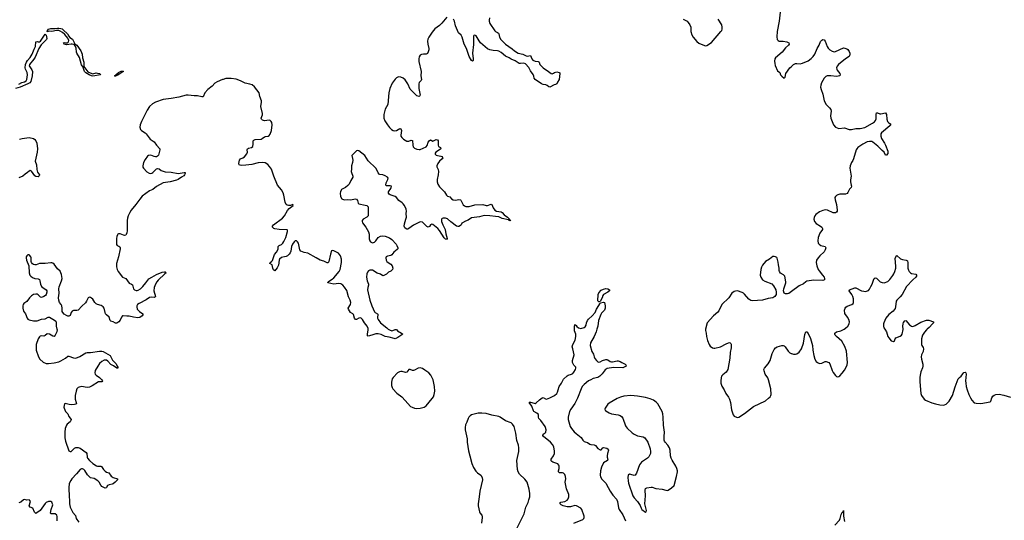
# Model space of a CAD drawing. Header units: inches. Extents: x 1682510 to 1839368, y 640758 to 791543.
# Tile 64 of 186: x 1706425 to 1723740, y 746638 to 755438. Entities that reach past the tile are written whole.
import ezdxf

# ---------------------------------------------------------------- set-up
doc = ezdxf.new("R2010")
doc.units = ezdxf.units.IN
doc.header["$MEASUREMENT"] = 0
for name, color, linetype in [('B7704', 7, 'Continuous'), ('B7705', 7, 'Continuous'), ('B7714', 7, 'Continuous'), ('B7715', 7, 'Continuous'), ('B7724', 7, 'Continuous'), ('B7725', 7, 'Continuous')]:
    doc.layers.add(name, color=color, linetype=linetype)

msp = doc.modelspace()

# ---------------------------------------------------------------- linework, layer by layer
at = {"layer": 'B7704', "color": 6, "elevation": 600}
for points in [[(1707079, 750000), (1707082, 749990), (1707079, 749950), (1707050, 749893), (1707030, 749871), (1707010, 749874), (1706950, 749911), (1706910, 749916), (1706874, 749886), (1706860, 749880), (1706850, 749877), (1706810, 749879), (1706786, 749874), (1706770, 749863), (1706749, 749831), (1706712, 749730), (1706712, 749630), (1706757, 749510), (1706780, 749470), (1706838, 749418), (1706890, 749397), (1706930, 749394), (1707030, 749405), (1707110, 749427), (1707150, 749444), (1707228, 749490), (1707270, 749525), (1707290, 749525), (1707370, 749495), (1707410, 749491), (1707480, 749520), (1707590, 749584), (1707610, 749591), (1707670, 749591), (1707830, 749612), (1707870, 749610), (1707890, 749605), (1708016, 749536), (1708054, 749454), (1708119, 749390), (1708140, 749350), (1708148, 749330), (1708150, 749310), (1708130, 749312), (1708075, 749355), (1708030, 749379), (1707974, 749434), (1707950, 749452), (1707930, 749456), (1707910, 749454), (1707868, 749432), (1707828, 749392), (1707796, 749350), (1707752, 749270), (1707746, 749230), (1707752, 749210), (1707771, 749190), (1707828, 749150), (1707868, 749110), (1707878, 749090), (1707871, 749070), (1707834, 749074), (1707810, 749070), (1707700, 749000), (1707650, 748980), (1707610, 748974), (1707510, 748988), (1707470, 748981), (1707450, 748971), (1707432, 748948), (1707416, 748910), (1707402, 748830), (1707399, 748770), (1707419, 748710), (1707422, 748690), (1707410, 748679), (1707390, 748672), (1707330, 748670), (1707292, 748672), (1707225, 748690), (1707210, 748683), (1707203, 748630), (1707208, 748608), (1707231, 748551), (1707269, 748510), (1707290, 748465), (1707315, 748435), (1707328, 748410), (1707324, 748390), (1707310, 748370), (1707262, 748330), (1707246, 748310), (1707226, 748254), (1707216, 748190), (1707221, 748090), (1707229, 748030), (1707290, 747862), (1707310, 747845), (1707330, 747849), (1707390, 747907), (1707410, 747918), (1707450, 747919), (1707486, 747906), (1707591, 747830), (1707604, 747810), (1707611, 747751), (1707619, 747730), (1707650, 747691), (1707710, 747636), (1707774, 747594), (1707790, 747589), (1707850, 747591), (1707864, 747584), (1707900, 747530), (1707930, 747500), (1707950, 747486), (1707995, 747470), (1708036, 747416), (1708069, 747389), (1708147, 747370), (1708145, 747350), (1708105, 747310), (1708070, 747282), (1708050, 747272), (1707997, 747263), (1707969, 747251), (1707956, 747230), (1707950, 747207), (1707930, 747201), (1707870, 747233), (1707850, 747257), (1707822, 747310), (1707801, 747330), (1707733, 747373), (1707670, 747385), (1707650, 747402), (1707618, 747438), (1707570, 747514), (1707550, 747534), (1707530, 747546), (1707510, 747544), (1707488, 747530), (1707426, 747454), (1707344, 747370), (1707322, 747338), (1707295, 747285), (1707287, 747210), (1707292, 747052), (1707302, 746990), (1707302, 746930), (1707315, 746870), (1707357, 746777), (1707405, 746725), (1707419, 746670), (1707430, 746650), (1707467, 746607)], [(1707082, 746630), (1707083, 746703), (1707076, 746730), (1707050, 746750), (1706974, 746754), (1706965, 746765), (1706977, 746830), (1707005, 746910), (1706990, 746955), (1706970, 746969), (1706930, 746970), (1706890, 746950), (1706870, 746933), (1706787, 746813), (1706710, 746759), (1706684, 746784), (1706653, 746853), (1706610, 746872), (1706593, 746890), (1706596, 746910), (1706610, 746952), (1706612, 746970), (1706605, 746985), (1706590, 746998), (1706550, 746993), (1706510, 747004), (1706490, 747000), (1706445, 746955), (1706410, 746943)]]:
    msp.add_lwpolyline(points, dxfattribs=at)
at = {"layer": 'B7705', "color": 6}
for points, elevation in [([(1706410, 754306), (1706464, 754336), (1706511, 754349), (1706536, 754364), (1706549, 754390), (1706563, 754470), (1706558, 754510), (1706528, 754568), (1706522, 754590), (1706528, 754650), (1706542, 754690), (1706559, 754721), (1706610, 754776), (1706646, 754830), (1706679, 754921), (1706704, 754970), (1706711, 755049), (1706730, 755058), (1706750, 755051), (1706770, 755051), (1706790, 755063), (1706870, 755182), (1706880, 755180), (1706890, 755166), (1706902, 755110), (1706897, 755090), (1706802, 754998), (1706761, 754930), (1706698, 754782), (1706675, 754745), (1706598, 754650), (1706594, 754630), (1706600, 754610), (1706638, 754558), (1706647, 754530), (1706645, 754450), (1706621, 754350), (1706603, 754330), (1706567, 754310), (1706430, 754250), (1706350, 754229)], 500), ([(1710000, 754389), (1709990, 754386), (1709896, 754344), (1709859, 754321), (1709812, 754268), (1709734, 754210), (1709681, 754150), (1709650, 754085), (1709630, 754081), (1709550, 754102), (1709490, 754102), (1709390, 754113), (1709350, 754113), (1709222, 754078), (1709090, 754053), (1708950, 754034), (1708811, 753989), (1708758, 753962), (1708710, 753914), (1708668, 753850), (1708610, 753730), (1708565, 753650), (1708543, 753590), (1708537, 753550), (1708550, 753510), (1708567, 753490), (1708630, 753450), (1708651, 753430), (1708684, 753384), (1708721, 753341), (1708791, 753291), (1708832, 753230), (1708887, 753170), (1708891, 753150), (1708863, 753057), (1708850, 753037), (1708833, 753027), (1708810, 753026), (1708790, 753032), (1708730, 753059), (1708690, 753054), (1708670, 753038), (1708630, 752982), (1708603, 752930), (1708588, 752870), (1708590, 752848), (1708600, 752830), (1708663, 752763), (1708701, 752741), (1708730, 752735), (1708750, 752739), (1708767, 752750), (1708810, 752801), (1708830, 752817), (1708850, 752824), (1708879, 752819), (1708910, 752790), (1708930, 752779), (1708985, 752765), (1709090, 752756), (1709210, 752737), (1709315, 752755), (1709334, 752750), (1709335, 752735), (1709324, 752710), (1709310, 752696), (1709268, 752672), (1709210, 752628), (1709183, 752617), (1709070, 752588), (1708990, 752578), (1708950, 752569), (1708830, 752504), (1708764, 752456), (1708708, 752432), (1708581, 752339), (1708535, 752285), (1708467, 752190), (1708385, 752090), (1708359, 752050), (1708331, 751990), (1708319, 751950), (1708313, 751910), (1708314, 751726), (1708310, 751690), (1708298, 751662), (1708290, 751651), (1708270, 751646), (1708249, 751649), (1708190, 751674), (1708164, 751676), (1708150, 751670), (1708142, 751658), (1708130, 751630), (1708125, 751590), (1708128, 751488), (1708138, 751470), (1708170, 751455), (1708183, 751443), (1708192, 751430), (1708194, 751410), (1708162, 751270), (1708129, 751150), (1708128, 751092), (1708136, 751050), (1708157, 751010), (1708230, 750915), (1708290, 750889), (1708349, 750809), (1708393, 750790), (1708410, 750775), (1708427, 750710), (1708445, 750690), (1708470, 750680), (1708490, 750679), (1708510, 750684), (1708550, 750710), (1708590, 750748), (1708644, 750810), (1708695, 750885), (1708750, 750911), (1708830, 750957), (1708930, 750999), (1708970, 751007), (1708985, 751005), (1708996, 750996), (1708998, 750990), (1708979, 750970), (1708859, 750861), (1708834, 750830), (1708810, 750790), (1708791, 750730), (1708784, 750670), (1708810, 750570), (1708802, 750558), (1708790, 750556), (1708750, 750563), (1708710, 750555), (1708647, 750513), (1708523, 750450), (1708499, 750430), (1708486, 750410), (1708482, 750390), (1708492, 750350), (1708530, 750311), (1708589, 750270), (1708593, 750250), (1708577, 750230), (1708537, 750203), (1708505, 750195), (1708427, 750207), (1708350, 750228), (1708308, 750228), (1708245, 750235), (1708230, 750230), (1708212, 750210), (1708190, 750154), (1708170, 750125), (1708130, 750101), (1708110, 750102), (1708070, 750126), (1708030, 750140), (1708016, 750150), (1708000, 750210), (1707950, 750250), (1707936, 750270), (1707927, 750290), (1707910, 750368), (1707893, 750393), (1707856, 750416), (1707790, 750430), (1707770, 750441), (1707746, 750466), (1707710, 750526), (1707690, 750544), (1707670, 750555), (1707650, 750560), (1707630, 750550), (1707602, 750490), (1707581, 750459), (1707516, 750404), (1707450, 750335), (1707430, 750328), (1707370, 750326), (1707350, 750315), (1707331, 750290), (1707310, 750241), (1707290, 750224), (1707270, 750226), (1707250, 750236), (1707204, 750264), (1707181, 750290), (1707174, 750310), (1707173, 750370), (1707166, 750406), (1707154, 750430), (1707122, 750470), (1707110, 750510), (1707109, 750550), (1707119, 750630), (1707110, 750710), (1707117, 750743), (1707160, 750850), (1707170, 750890), (1707162, 750962), (1707135, 751015), (1707090, 751061), (1707030, 751143), (1707010, 751160), (1706990, 751167), (1706970, 751167), (1706870, 751155), (1706788, 751152), (1706770, 751150), (1706712, 751128), (1706690, 751127), (1706670, 751133), (1706650, 751147), (1706633, 751170), (1706624, 751190), (1706624, 751250), (1706620, 751270), (1706598, 751298), (1706590, 751303), (1706570, 751304), (1706551, 751290), (1706540, 751270), (1706537, 751250), (1706544, 751210), (1706583, 751110), (1706589, 750990), (1706602, 750950), (1706619, 750930), (1706650, 750907), (1706690, 750891), (1706750, 750882), (1706770, 750870), (1706781, 750850), (1706792, 750790), (1706809, 750750), (1706830, 750729), (1706890, 750690), (1706902, 750670), (1706902, 750650), (1706890, 750610), (1706876, 750590), (1706849, 750571), (1706810, 750556), (1706790, 750559), (1706750, 750600), (1706731, 750611), (1706710, 750614), (1706670, 750609), (1706630, 750583), (1706598, 750550), (1706550, 750486), (1706496, 750450), (1706484, 750430), (1706478, 750410), (1706477, 750370), (1706492, 750312), (1706526, 750266), (1706556, 750190), (1706570, 750173), (1706590, 750163), (1706670, 750147), (1706730, 750146), (1706810, 750177), (1706870, 750179), (1706927, 750210), (1706950, 750209), (1707039, 750159), (1707058, 750138), (1707066, 750110), (1707067, 750050), (1707079, 750000)], 600), ([(1706422, 753338), (1706470, 753350), (1706590, 753366), (1706665, 753350), (1706690, 753333), (1706706, 753310), (1706724, 753270), (1706736, 753170), (1706733, 753110), (1706699, 752950), (1706718, 752890), (1706725, 752805), (1706740, 752760), (1706770, 752710), (1706766, 752694), (1706750, 752678), (1706710, 752681), (1706690, 752694), (1706630, 752778), (1706610, 752786), (1706590, 752776), (1706563, 752750), (1706519, 752721), (1706481, 752690), (1706410, 752661)], 500)]:
    msp.add_lwpolyline(points, dxfattribs=dict(at, elevation=elevation))
at = {"layer": 'B7705', "color": 6, "elevation": 500}
for points in [[(1707710, 754489), (1707770, 754502), (1707790, 754501), (1707836, 754490), (1707846, 754470), (1707710, 754448), (1707690, 754450), (1707648, 754470), (1707590, 754506), (1707566, 754530), (1707550, 754561), (1707542, 754602), (1707510, 754646), (1707476, 754776), (1707428, 754850), (1707421, 754870), (1707416, 754936), (1707398, 754978), (1707380, 755000), (1707350, 755010), (1707331, 755011), (1707250, 754999), (1707208, 755010), (1707197, 755030), (1707210, 755035), (1707230, 755030), (1707266, 755034), (1707285, 755050), (1707290, 755070), (1707274, 755114), (1707220, 755180), (1707176, 755216), (1707139, 755239), (1707110, 755248), (1707069, 755249), (1706990, 755231), (1706945, 755235), (1706907, 755227), (1706911, 755250), (1706930, 755273), (1706970, 755284), (1707050, 755282), (1707090, 755291), (1707111, 755291), (1707150, 755284), (1707170, 755276), (1707196, 755256), (1707266, 755190), (1707287, 755147), (1707305, 755125), (1707356, 755096), (1707395, 755015), (1707430, 754988), (1707498, 754890), (1707522, 754830), (1707529, 754769), (1707550, 754690), (1707555, 754615), (1707586, 754566), (1707624, 754524), (1707662, 754502)], [(1708130, 754456), (1708123, 754457), (1708121, 754450), (1708110, 754444), (1708103, 754443), (1708094, 754450), (1708117, 754463), (1708116, 754470), (1708162, 754510), (1708210, 754535), (1708236, 754536), (1708251, 754530), (1708223, 754517), (1708220, 754510), (1708150, 754465)]]:
    msp.add_lwpolyline(points, close=True, dxfattribs=at)
at = {"layer": 'B7714', "color": 6}
for points, elevation in [([(1712905, 750000), (1712926, 749986), (1712969, 749971), (1712988, 749972), (1713030, 749995), (1713050, 749995), (1713068, 749968), (1713139, 749930), (1713164, 749910), (1713077, 749850), (1713030, 749831), (1713010, 749833), (1712920, 749860), (1712850, 749868), (1712783, 749903), (1712730, 749918), (1712686, 749914), (1712616, 749890), (1712550, 749874), (1712544, 749884), (1712541, 749910), (1712553, 749987), (1712552, 750000)], 600), ([(1716170, 746590), (1716329, 746650), (1716347, 746673), (1716352, 746690), (1716351, 746710), (1716310, 746831), (1716290, 746852), (1716214, 746894), (1716190, 746899), (1716110, 746878), (1716050, 746877), (1715984, 746890), (1715945, 746910), (1715931, 746930), (1715931, 746950), (1715942, 746958), (1716010, 746969), (1716050, 746991), (1716070, 747015), (1716082, 747050), (1716079, 747090), (1716039, 747190), (1716016, 747310), (1716031, 747370), (1716023, 747410), (1716010, 747442), (1715988, 747468), (1715970, 747475), (1715914, 747474), (1715903, 747483), (1715898, 747490), (1715899, 747510), (1715909, 747550), (1715910, 747590), (1715904, 747610), (1715890, 747629), (1715870, 747639), (1715799, 747659), (1715780, 747670), (1715770, 747686), (1715770, 747713), (1715814, 747770), (1715830, 747810), (1715832, 747852), (1715819, 747930), (1715795, 747970), (1715759, 748010), (1715638, 748110), (1715624, 748130), (1715630, 748150), (1715666, 748174), (1715679, 748190), (1715681, 748230), (1715672, 748270), (1715663, 748290), (1715589, 748390), (1715552, 748430), (1715547, 748450), (1715549, 748489), (1715542, 748502), (1715520, 748520), (1715469, 748549), (1715460, 748560), (1715430, 748643), (1715386, 748710), (1715390, 748716), (1715410, 748718), (1715470, 748696), (1715490, 748692), (1715510, 748701), (1715565, 748755), (1715610, 748789), (1715630, 748799), (1715670, 748772), (1715690, 748769), (1715750, 748789), (1715830, 748830), (1715869, 748870), (1715881, 748890), (1715896, 748930), (1715909, 748990), (1715951, 749050), (1715990, 749119), (1716050, 749179), (1716070, 749191), (1716130, 749208), (1716150, 749221), (1716170, 749244), (1716199, 749290), (1716206, 749310), (1716202, 749330), (1716167, 749367), (1716144, 749410), (1716145, 749450), (1716175, 749550), (1716155, 749655), (1716143, 749690), (1716154, 749730), (1716193, 749807), (1716204, 749870), (1716202, 749910), (1716181, 749970), (1716181, 750000)], 600), ([(1716577, 750000), (1716565, 749950), (1716530, 749869), (1716461, 749759), (1716458, 749710), (1716487, 749607), (1716516, 749556), (1716527, 749510), (1716541, 749481), (1716566, 749446), (1716590, 749424), (1716610, 749418), (1716630, 749425), (1716674, 749450), (1716730, 749463), (1716750, 749463), (1716770, 749457), (1716810, 749431), (1716830, 749424), (1716850, 749425), (1716930, 749444), (1716950, 749443), (1716987, 749430), (1717012, 749412), (1717070, 749381), (1717086, 749370), (1717090, 749350), (1717056, 749330), (1717030, 749321), (1716866, 749326), (1716753, 749307), (1716718, 749282), (1716670, 749216), (1716626, 749170), (1716589, 749151), (1716511, 749129), (1716470, 749106), (1716430, 749090), (1716350, 749026), (1716319, 748990), (1716297, 748950), (1716233, 748787), (1716186, 748690), (1716115, 748590), (1716095, 748550), (1716072, 748450), (1716072, 748410), (1716080, 748370), (1716106, 748290), (1716131, 748251), (1716176, 748196), (1716210, 748162), (1716296, 748096), (1716330, 748045), (1716350, 748025), (1716370, 748015), (1716410, 748007), (1716450, 747979), (1716470, 747970), (1716530, 747966), (1716552, 747952), (1716590, 747903), (1716630, 747877), (1716650, 747880), (1716677, 747910), (1716690, 747918), (1716750, 747908), (1716776, 747890), (1716782, 747870), (1716759, 747810), (1716757, 747770), (1716756, 747750), (1716766, 747710), (1716763, 747697), (1716760, 747690), (1716694, 747646), (1716654, 747570), (1716637, 747510), (1716633, 747433), (1716641, 747401), (1716663, 747363), (1716731, 747291), (1716776, 747216), (1716809, 747149), (1716858, 747078), (1716921, 747010), (1716938, 746970), (1716957, 746857), (1716966, 746830), (1717030, 746735), (1717077, 746630)], 600), ([(1718485, 750000), (1718484, 749996), (1718485, 749975), (1718499, 749930), (1718504, 749870), (1718522, 749802), (1718550, 749730), (1718570, 749702), (1718610, 749673), (1718630, 749665), (1718650, 749664), (1718750, 749689), (1718850, 749743), (1718890, 749760), (1718910, 749762), (1718918, 749758), (1718929, 749749), (1718935, 749735), (1718939, 749670), (1718921, 749590), (1718913, 749487), (1718877, 749290), (1718850, 749243), (1718790, 749196), (1718769, 749171), (1718758, 749142), (1718753, 749090), (1718756, 749050), (1718774, 748994), (1718813, 748930), (1718842, 748870), (1718890, 748805), (1718908, 748770), (1718924, 748710), (1718943, 748583), (1718974, 748494), (1718991, 748470), (1719030, 748451), (1719050, 748448), (1719070, 748453), (1719170, 748517), (1719330, 748636), (1719539, 748741), (1719596, 748784), (1719621, 748810), (1719635, 748830), (1719641, 748850), (1719636, 748950), (1719595, 749110), (1719581, 749141), (1719534, 749210), (1719514, 749266), (1719513, 749290), (1719521, 749310), (1719585, 749390), (1719620, 749450), (1719658, 749570), (1719690, 749639), (1719714, 749670), (1719746, 749690), (1719830, 749710), (1719850, 749710), (1719870, 749704), (1719889, 749689), (1719938, 749610), (1719970, 749580), (1719990, 749570), (1720000, 749568)], 700), ([(1715157, 746470), (1715298, 746750), (1715328, 746872), (1715365, 746950), (1715381, 746999), (1715393, 747050), (1715394, 747110), (1715386, 747186), (1715347, 747307), (1715310, 747359), (1715217, 747450), (1715191, 747490), (1715178, 747530), (1715170, 747690), (1715200, 747850), (1715204, 747910), (1715197, 747957), (1715170, 748042), (1715148, 748170), (1715118, 748290), (1715093, 748330), (1715070, 748350), (1714968, 748388), (1714877, 748450), (1714850, 748463), (1714727, 748487), (1714627, 748513), (1714550, 748522), (1714490, 748519), (1714415, 748505), (1714371, 748490), (1714346, 748474), (1714321, 748450), (1714311, 748429), (1714290, 748363), (1714266, 748314), (1714256, 748270), (1714259, 748230), (1714292, 748072), (1714296, 748010), (1714318, 747858), (1714338, 747770), (1714375, 747635), (1714405, 747565), (1714445, 747505), (1714474, 747474), (1714532, 747430), (1714555, 747390), (1714563, 747350), (1714515, 747150), (1714505, 747050), (1714485, 746930), (1714486, 746890), (1714508, 746790), (1714517, 746770), (1714550, 746726), (1714557, 746710), (1714558, 746690), (1714546, 746590)], 700)]:
    msp.add_lwpolyline(points, dxfattribs=dict(at, elevation=elevation))
at = {"layer": 'B7714', "color": 6, "elevation": 700}
for points in [[(1713470, 749318), (1713430, 749315), (1713370, 749277), (1713350, 749269), (1713330, 749272), (1713290, 749287), (1713270, 749287), (1713230, 749245), (1713210, 749235), (1713150, 749253), (1713130, 749255), (1713105, 749250), (1713070, 749232), (1712990, 749151), (1712977, 749123), (1712966, 749066), (1712964, 749010), (1712972, 748972), (1712984, 748950), (1713055, 748875), (1713147, 748810), (1713202, 748742), (1713300, 748640), (1713325, 748625), (1713370, 748608), (1713410, 748604), (1713470, 748608), (1713538, 748630), (1713570, 748652), (1713680, 748780), (1713699, 748810), (1713716, 748850), (1713726, 748910), (1713722, 748990), (1713695, 749110), (1713654, 749190), (1713618, 749230), (1713550, 749280), (1713510, 749304)], [(1717170, 748833), (1717050, 748821), (1716990, 748803), (1716930, 748777), (1716790, 748696), (1716770, 748679), (1716730, 748630), (1716718, 748610), (1716714, 748590), (1716721, 748570), (1716730, 748561), (1716790, 748525), (1716830, 748512), (1716950, 748494), (1716982, 748482), (1717006, 748466), (1717033, 748433), (1717079, 748299), (1717090, 748279), (1717110, 748256), (1717195, 748175), (1717230, 748151), (1717290, 748125), (1717390, 748103), (1717419, 748090), (1717469, 748010), (1717512, 747892), (1717519, 747850), (1717515, 747810), (1717486, 747754), (1717466, 747730), (1717362, 747658), (1717342, 747638), (1717327, 747613), (1717272, 747468), (1717250, 747431), (1717230, 747426), (1717170, 747446), (1717150, 747447), (1717126, 747430), (1717119, 747390), (1717123, 747330), (1717131, 747290), (1717210, 747068), (1717230, 747035), (1717291, 746970), (1717336, 746896), (1717353, 746850), (1717367, 746830), (1717430, 746782), (1717442, 746790), (1717450, 746810), (1717417, 746930), (1717432, 747070), (1717425, 747170), (1717430, 747195), (1717452, 747208), (1717530, 747223), (1717550, 747222), (1717610, 747200), (1717723, 747183), (1717790, 747166), (1717810, 747164), (1717830, 747171), (1717889, 747210), (1717932, 747250), (1717976, 747410), (1717995, 747490), (1717995, 747510), (1717983, 747550), (1717964, 747590), (1717897, 747697), (1717881, 747730), (1717871, 747770), (1717865, 747870), (1717851, 747910), (1717820, 747960), (1717773, 748010), (1717763, 748030), (1717758, 748050), (1717758, 748110), (1717765, 748185), (1717744, 748310), (1717740, 748450), (1717734, 748510), (1717722, 748550), (1717645, 748685), (1717617, 748717), (1717570, 748750), (1717510, 748776), (1717430, 748798), (1717290, 748820)]]:
    msp.add_lwpolyline(points, close=True, dxfattribs=at)
at = {"layer": 'B7715', "color": 6}
for points, elevation in [([(1713939, 755481), (1713850, 755375), (1713810, 755339), (1713724, 755276), (1713679, 755221), (1713620, 755130), (1713604, 755096), (1713599, 755061), (1713602, 755010), (1713619, 754930), (1713618, 754910), (1713609, 754871), (1713596, 754844), (1713570, 754834), (1713525, 754835), (1713491, 754829), (1713468, 754812), (1713452, 754788), (1713443, 754750), (1713443, 754703), (1713482, 754530), (1713481, 754450), (1713493, 754390), (1713487, 754370), (1713448, 754332), (1713442, 754310), (1713445, 754230), (1713466, 754114), (1713462, 754098), (1713450, 754088), (1713410, 754102), (1713330, 754174), (1713290, 754220), (1713249, 754310), (1713202, 754382), (1713170, 754412), (1713130, 754429), (1713090, 754432), (1713072, 754428), (1713050, 754417), (1713025, 754395), (1712975, 754325), (1712931, 754230), (1712915, 754155), (1712899, 753950), (1712852, 753868), (1712827, 753773), (1712826, 753710), (1712843, 753663), (1712890, 753591), (1712930, 753544), (1712961, 753510), (1712990, 753490), (1713010, 753486), (1713050, 753492), (1713110, 753526), (1713130, 753520), (1713137, 753490), (1713127, 753407), (1713130, 753390), (1713146, 753366), (1713177, 753337), (1713230, 753306), (1713250, 753303), (1713270, 753305), (1713310, 753320), (1713330, 753312), (1713337, 753230), (1713344, 753204), (1713370, 753182), (1713410, 753165), (1713450, 753156), (1713470, 753158), (1713570, 753204), (1713591, 753229), (1713610, 753283), (1713626, 753310), (1713650, 753326), (1713663, 753323), (1713690, 753306), (1713747, 753333), (1713770, 753329), (1713782, 753310), (1713786, 753290), (1713784, 753230), (1713790, 753211), (1713826, 753190), (1713829, 753170), (1713808, 753150), (1713741, 753110), (1713731, 753090), (1713733, 753073), (1713750, 753059), (1713770, 753051), (1713830, 753041), (1713850, 753033), (1713868, 753010), (1713857, 752990), (1713810, 752950), (1713778, 752910), (1713760, 752870), (1713763, 752850), (1713783, 752803), (1713787, 752770), (1713783, 752710), (1713766, 752630), (1713767, 752590), (1713779, 752550), (1713810, 752500), (1713893, 752410), (1713930, 752352), (1713950, 752337), (1713990, 752322), (1714021, 752290), (1714050, 752271), (1714090, 752264), (1714150, 752278), (1714174, 752274), (1714185, 752265), (1714223, 752183), (1714245, 752165), (1714270, 752157), (1714330, 752157), (1714430, 752183), (1714567, 752187), (1714630, 752173), (1714650, 752174), (1714715, 752195), (1714730, 752188), (1714753, 752130), (1714781, 752090), (1714812, 752072), (1714890, 752059), (1714909, 752050), (1714946, 752006), (1715001, 751970), (1715037, 751930), (1715039, 751921), (1715033, 751913), (1715042, 751918), (1715053, 751910), (1715050, 751895), (1715046, 751906), (1715031, 751909), (1715019, 751919), (1714910, 751946), (1714852, 751972), (1714790, 751977), (1714692, 751992), (1714590, 751996), (1714510, 751975), (1714370, 751953), (1714310, 751915), (1714263, 751897), (1714211, 751870), (1714200, 751860), (1714187, 751830), (1714178, 751822), (1714150, 751804), (1714130, 751801), (1714108, 751808), (1714004, 751884), (1713950, 751940), (1713910, 751951), (1713869, 751951), (1713856, 751944), (1713844, 751930), (1713843, 751890), (1713863, 751830), (1713905, 751750), (1713917, 751677), (1713944, 751590), (1713930, 751576), (1713910, 751583), (1713890, 751603), (1713809, 751730), (1713776, 751770), (1713690, 751837), (1713670, 751845), (1713650, 751833), (1713630, 751803), (1713610, 751794), (1713586, 751806), (1713510, 751877), (1713470, 751887), (1713350, 751827), (1713270, 751766), (1713250, 751758), (1713230, 751756), (1713220, 751760), (1713199, 751779), (1713186, 751810), (1713190, 751850), (1713218, 751930), (1713226, 751970), (1713222, 752030), (1713226, 752070), (1713220, 752110), (1713194, 752170), (1713170, 752204), (1713150, 752222), (1713090, 752262), (1713052, 752312), (1713028, 752328), (1712938, 752358), (1712920, 752370), (1712909, 752389), (1712908, 752410), (1712950, 752470), (1712959, 752490), (1712962, 752510), (1712937, 752517), (1712876, 752516), (1712861, 752530), (1712869, 752570), (1712901, 752630), (1712905, 752650), (1712890, 752670), (1712850, 752695), (1712810, 752710), (1712756, 752716), (1712744, 752724), (1712730, 752744), (1712714, 752790), (1712687, 752830), (1712550, 752956), (1712493, 753050), (1712390, 753133), (1712370, 753140), (1712350, 753136), (1712267, 753050), (1712280, 753000), (1712283, 752970), (1712278, 752930), (1712259, 752870), (1712262, 752810), (1712253, 752770), (1712257, 752750), (1712285, 752690), (1712286, 752670), (1712248, 752612), (1712219, 752550), (1712197, 752523), (1712154, 752486), (1712110, 752468), (1712086, 752454), (1712077, 752443), (1712065, 752415), (1712062, 752390), (1712068, 752328), (1712092, 752292), (1712130, 752270), (1712190, 752275), (1712250, 752270), (1712327, 752287), (1712350, 752284), (1712363, 752263), (1712375, 752215), (1712390, 752199), (1712501, 752181), (1712530, 752170), (1712550, 752150), (1712552, 751990), (1712531, 751970), (1712467, 751933), (1712450, 751910), (1712448, 751890), (1712453, 751870), (1712512, 751790), (1712559, 751710), (1712569, 751670), (1712569, 751589), (1712580, 751550), (1712593, 751533), (1712630, 751516), (1712666, 751530), (1712690, 751552), (1712731, 751610), (1712770, 751635), (1712810, 751638), (1712850, 751631), (1712930, 751601), (1712970, 751572), (1713044, 751490), (1713057, 751470), (1713072, 751430), (1713072, 751410), (1713063, 751397), (1713006, 751354), (1712970, 751303), (1712950, 751292), (1712890, 751283), (1712872, 751268), (1712864, 751250), (1712867, 751210), (1712880, 751190), (1712903, 751170), (1712950, 751142), (1712972, 751112), (1712984, 751070), (1712980, 751050), (1712970, 751035), (1712950, 751020), (1712910, 751000), (1712875, 750965), (1712830, 750940), (1712810, 750937), (1712770, 750968), (1712710, 750985), (1712630, 751034), (1712610, 751038), (1712584, 751036), (1712557, 751023), (1712539, 751001), (1712529, 750970), (1712525, 750910), (1712533, 750850), (1712559, 750790), (1712561, 750770), (1712547, 750730), (1712544, 750690), (1712581, 750510), (1712616, 750410), (1712664, 750304), (1712675, 750290), (1712715, 750270), (1712720, 750260), (1712722, 750250), (1712715, 750210), (1712717, 750190), (1712727, 750170), (1712772, 750110), (1712879, 750019), (1712905, 750000)], 600), ([(1719797, 755570), (1719781, 755410), (1719744, 755230), (1719738, 755138), (1719745, 755090), (1719761, 755070), (1719783, 755063), (1719850, 755060), (1719917, 755050), (1719951, 755031), (1719954, 755010), (1719943, 754990), (1719890, 754941), (1719831, 754869), (1719715, 754770), (1719705, 754750), (1719699, 754710), (1719702, 754670), (1719710, 754635), (1719750, 754542), (1719791, 754510), (1719807, 754470), (1719826, 754446), (1719870, 754412), (1719889, 754431), (1719898, 754490), (1719971, 754590), (1720000, 754618)], 700), ([(1714684, 755470), (1714678, 755430), (1714680, 755410), (1714693, 755370), (1714780, 755240), (1714790, 755230), (1714830, 755214), (1714842, 755202), (1714850, 755189), (1714864, 755130), (1714888, 755090), (1714970, 755007), (1715086, 754926), (1715124, 754890), (1715190, 754848), (1715271, 754831), (1715330, 754801), (1715350, 754798), (1715410, 754809), (1715432, 754750), (1715448, 754728), (1715488, 754708), (1715542, 754702), (1715557, 754697), (1715562, 754690), (1715573, 754650), (1715630, 754591), (1715726, 754530), (1715770, 754493), (1715790, 754487), (1715810, 754496), (1715830, 754513), (1715870, 754522), (1715914, 754510), (1715922, 754502), (1715923, 754490), (1715913, 754390), (1715881, 754339), (1715870, 754310), (1715850, 754300), (1715824, 754296), (1715750, 754254), (1715730, 754259), (1715701, 754281), (1715675, 754295), (1715630, 754301), (1715601, 754310), (1715489, 754390), (1715474, 754410), (1715468, 754448), (1715456, 754476), (1715410, 754541), (1715378, 754598), (1715321, 754661), (1715290, 754675), (1715230, 754669), (1715210, 754671), (1715190, 754680), (1715136, 754716), (1715070, 754744), (1715030, 754768), (1714970, 754796), (1714890, 754861), (1714850, 754883), (1714830, 754891), (1714750, 754897), (1714690, 754910), (1714650, 754925), (1714529, 755030), (1714504, 755064), (1714470, 755127), (1714450, 755154), (1714430, 755165), (1714410, 755163), (1714405, 755150), (1714404, 755004), (1714389, 754850), (1714402, 754750), (1714398, 754722), (1714390, 754709), (1714370, 754722), (1714329, 754790), (1714281, 754930), (1714239, 755010), (1714207, 755130), (1714190, 755164), (1714144, 755210), (1714091, 755330), (1714070, 755413), (1714056, 755450)], 600), ([(1718090, 755447), (1718160, 755410), (1718182, 755390), (1718212, 755350), (1718228, 755310), (1718228, 755230), (1718244, 755170), (1718269, 755130), (1718330, 755053), (1718370, 755027), (1718470, 754984), (1718490, 754979), (1718510, 754983), (1718590, 755040), (1718755, 755230), (1718771, 755250), (1718779, 755270), (1718781, 755310), (1718771, 755350), (1718705, 755445)], 700), ([(1712552, 750000), (1712552, 750012), (1712533, 750050), (1712488, 750108), (1712455, 750170), (1712430, 750193), (1712410, 750200), (1712386, 750194), (1712350, 750169), (1712330, 750168), (1712311, 750191), (1712294, 750254), (1712285, 750265), (1712245, 750290), (1712205, 750350), (1712202, 750370), (1712240, 750430), (1712247, 750470), (1712238, 750510), (1712209, 750569), (1712176, 750676), (1712139, 750739), (1712110, 750771), (1712070, 750794), (1712030, 750799), (1711950, 750791), (1711846, 750810), (1711848, 750830), (1711872, 750850), (1711922, 750878), (1711950, 750902), (1712040, 751010), (1712060, 751050), (1712084, 751170), (1712084, 751230), (1712064, 751290), (1712030, 751332), (1711950, 751377), (1711930, 751382), (1711910, 751375), (1711890, 751317), (1711862, 751190), (1711850, 751167), (1711830, 751162), (1711772, 751192), (1711710, 751214), (1711637, 751250), (1711490, 751334), (1711430, 751346), (1711370, 751370), (1711354, 751394), (1711325, 751510), (1711310, 751536), (1711290, 751552), (1711270, 751549), (1711250, 751532), (1711223, 751490), (1711207, 751450), (1711192, 751368), (1711179, 751341), (1711162, 751318), (1711132, 751288), (1711110, 751275), (1711050, 751264), (1711030, 751257), (1710996, 751230), (1710987, 751210), (1710975, 751125), (1710950, 751077), (1710930, 751047), (1710910, 751026), (1710890, 751041), (1710876, 751070), (1710867, 751127), (1710824, 751150), (1710830, 751170), (1710854, 751186), (1710873, 751207), (1710908, 751310), (1710941, 751350), (1710967, 751390), (1710972, 751410), (1710972, 751450), (1710990, 751470), (1711031, 751489), (1711050, 751508), (1711070, 751539), (1711106, 751610), (1711136, 751716), (1711136, 751736), (1711126, 751746), (1710990, 751748), (1710910, 751761), (1710892, 751770), (1710873, 751790), (1710869, 751810), (1710886, 751830), (1711049, 751951), (1711080, 751990), (1711133, 752087), (1711163, 752117), (1711232, 752172), (1711227, 752187), (1711185, 752175), (1711150, 752172), (1711130, 752176), (1711110, 752191), (1711094, 752230), (1711071, 752351), (1711056, 752396), (1711027, 752447), (1710960, 752530), (1710893, 752690), (1710853, 752810), (1710820, 752860), (1710790, 752894), (1710740, 752920), (1710690, 752926), (1710620, 752920), (1710505, 752895), (1710401, 752879), (1710330, 752878), (1710301, 752881), (1710285, 752890), (1710280, 752910), (1710290, 752970), (1710308, 752990), (1710350, 753010), (1710377, 753030), (1710421, 753079), (1710431, 753110), (1710423, 753150), (1710429, 753170), (1710450, 753179), (1710501, 753190), (1710523, 753210), (1710531, 753249), (1710531, 753309), (1710540, 753320), (1710564, 753330), (1710670, 753341), (1710690, 753348), (1710730, 753380), (1710750, 753386), (1710792, 753390), (1710810, 753401), (1710830, 753427), (1710855, 753490), (1710862, 753590), (1710856, 753630), (1710846, 753650), (1710830, 753667), (1710810, 753674), (1710730, 753661), (1710710, 753664), (1710693, 753673), (1710678, 753690), (1710673, 753710), (1710692, 753768), (1710694, 753790), (1710668, 753910), (1710677, 753990), (1710675, 754015), (1710648, 754090), (1710637, 754150), (1710556, 754256), (1710510, 754294), (1710470, 754307), (1710390, 754321), (1710310, 754363), (1710230, 754391), (1710145, 754405), (1710050, 754404), (1710000, 754389)], 600), ([(1720000, 750663), (1719950, 750626), (1719930, 750618), (1719890, 750618), (1719871, 750631), (1719857, 750670), (1719863, 750710), (1719897, 750810), (1719898, 750830), (1719878, 750930), (1719856, 750956), (1719804, 750984), (1719784, 751010), (1719780, 751030), (1719780, 751070), (1719766, 751130), (1719765, 751175), (1719747, 751247), (1719738, 751258), (1719718, 751270), (1719690, 751275), (1719670, 751273), (1719611, 751230), (1719543, 751190), (1719490, 751125), (1719470, 751086), (1719458, 751050), (1719449, 750950), (1719459, 750910), (1719490, 750863), (1719530, 750840), (1719650, 750793), (1719683, 750763), (1719721, 750690), (1719730, 750650), (1719727, 750610), (1719704, 750570), (1719670, 750550), (1719590, 750535), (1719490, 750506), (1719310, 750498), (1719285, 750505), (1719248, 750528), (1719173, 750613), (1719152, 750632), (1719130, 750644), (1719050, 750670), (1719010, 750666), (1718990, 750659), (1718950, 750630), (1718893, 750547), (1718773, 750430), (1718718, 750322), (1718702, 750298), (1718625, 750235), (1718514, 750110), (1718485, 750000)], 700), ([(1716181, 750000), (1716181, 750050), (1716187, 750073), (1716190, 750079), (1716210, 750064), (1716224, 750044), (1716250, 750024), (1716290, 750010), (1716349, 750029), (1716370, 750042), (1716386, 750070), (1716394, 750110), (1716409, 750151), (1716426, 750174), (1716491, 750230), (1716543, 750290), (1716570, 750350), (1716641, 750459), (1716690, 750475), (1716710, 750468), (1716723, 750410), (1716722, 750370), (1716710, 750330), (1716659, 750281), (1716645, 750255), (1716605, 750150), (1716590, 750052), (1716577, 750000)], 600)]:
    msp.add_lwpolyline(points, dxfattribs=dict(at, elevation=elevation))
at = {"layer": 'B7715', "color": 6, "elevation": 600}
msp.add_lwpolyline([(1716610, 750476), (1716594, 750494), (1716600, 750610), (1716610, 750639), (1716650, 750683), (1716690, 750703), (1716730, 750714), (1716770, 750707), (1716794, 750690), (1716796, 750670), (1716770, 750650), (1716694, 750606), (1716682, 750590), (1716666, 750550), (1716630, 750486)], close=True, dxfattribs=at)
at = {"layer": 'B7724', "color": 6}
for points, elevation in [([(1720000, 749568), (1720030, 749560), (1720070, 749559), (1720090, 749565), (1720130, 749596), (1720172, 749650), (1720209, 749750), (1720233, 749907), (1720250, 749951), (1720270, 749951), (1720290, 749924), (1720330, 749834), (1720365, 749710), (1720370, 749630), (1720390, 749534), (1720410, 749473), (1720432, 749432), (1720453, 749413), (1720490, 749397), (1720530, 749402), (1720590, 749430), (1720610, 749429), (1720652, 749412), (1720670, 749390), (1720710, 749274), (1720730, 749235), (1720770, 749183), (1720790, 749167), (1720810, 749159), (1720830, 749164), (1720850, 749176), (1720890, 749222), (1720930, 749278), (1720960, 749330), (1720977, 749370), (1720980, 749410), (1720963, 749610), (1720935, 749695), (1720881, 749790), (1720786, 749870), (1720767, 749890), (1720757, 749910), (1720762, 749930), (1720790, 749949), (1720863, 749970), (1720922, 750000)], 700), ([(1721637, 750000), (1721666, 749950), (1721694, 749870), (1721710, 749844), (1721750, 749795), (1721790, 749779), (1721809, 749791), (1721821, 749830), (1721832, 749848), (1721910, 749874), (1721930, 749890), (1721941, 749910), (1721961, 749990), (1721961, 750000)], 700), ([(1722385, 750000), (1722370, 749987), (1722336, 749944), (1722302, 749890), (1722286, 749830), (1722285, 749730), (1722291, 749710), (1722314, 749674), (1722319, 749650), (1722312, 749608), (1722286, 749550), (1722279, 749510), (1722284, 749470), (1722306, 749386), (1722309, 749350), (1722302, 749318), (1722274, 749250), (1722261, 749190), (1722255, 749150), (1722254, 749070), (1722274, 748870), (1722286, 748830), (1722328, 748770), (1722353, 748753), (1722464, 748704), (1722530, 748683), (1722609, 748669), (1722665, 748665), (1722691, 748669), (1722718, 748682), (1722770, 748735), (1722827, 748830), (1722875, 748985), (1722930, 749124), (1722950, 749147), (1722980, 749170), (1723010, 749216), (1723030, 749236), (1723050, 749245), (1723065, 749230), (1723069, 749209), (1723060, 749090), (1723061, 749050), (1723071, 748991), (1723088, 748930), (1723116, 748850), (1723143, 748790), (1723170, 748751), (1723210, 748705), (1723245, 748695), (1723330, 748692), (1723490, 748720), (1723501, 748730), (1723522, 748790), (1723541, 748819), (1723561, 748839), (1723590, 748852), (1723650, 748854), (1723730, 748841), (1723850, 748802)], 700), ([(1720758, 746550), (1720840, 746640), (1720852, 746668), (1720870, 746738), (1720890, 746778), (1720898, 746782), (1720906, 746794), (1720910, 746811), (1720914, 746794), (1720913, 746710), (1720930, 746616)], 600)]:
    msp.add_lwpolyline(points, dxfattribs=dict(at, elevation=elevation))
at = {"layer": 'B7725', "color": 6, "elevation": 700}
for points in [[(1720000, 754618), (1720030, 754648), (1720070, 754669), (1720091, 754671), (1720150, 754665), (1720190, 754674), (1720290, 754717), (1720346, 754754), (1720379, 754790), (1720409, 754831), (1720450, 754932), (1720483, 754990), (1720510, 755053), (1720530, 755079), (1720550, 755088), (1720570, 755083), (1720590, 755059), (1720623, 754970), (1720640, 754940), (1720669, 754909), (1720710, 754884), (1720750, 754875), (1720770, 754880), (1720910, 754942), (1720938, 754938), (1720970, 754926), (1720990, 754914), (1721010, 754882), (1721021, 754850), (1721026, 754830), (1721019, 754801), (1721010, 754790), (1720950, 754749), (1720824, 754650), (1720800, 754620), (1720790, 754594), (1720792, 754570), (1720800, 754550), (1720846, 754490), (1720855, 754470), (1720849, 754451), (1720790, 754441), (1720690, 754454), (1720625, 754450), (1720602, 754438), (1720574, 754410), (1720548, 754372), (1720527, 754330), (1720512, 754290), (1720510, 754250), (1720519, 754210), (1720547, 754130), (1720573, 754013), (1720610, 753946), (1720668, 753890), (1720690, 753858), (1720695, 753830), (1720687, 753790), (1720685, 753750), (1720690, 753710), (1720739, 753590), (1720772, 753552), (1720830, 753524), (1720930, 753536), (1721010, 753511), (1721050, 753509), (1721130, 753523), (1721208, 753528), (1721290, 753544), (1721422, 753618), (1721457, 753643), (1721476, 753664), (1721487, 753693), (1721484, 753776), (1721490, 753803), (1721510, 753800), (1721550, 753786), (1721570, 753785), (1721650, 753801), (1721666, 753770), (1721672, 753690), (1721686, 753650), (1721703, 753630), (1721731, 753610), (1721744, 753590), (1721727, 753570), (1721581, 753450), (1721569, 753430), (1721567, 753390), (1721581, 753350), (1721635, 753270), (1721651, 753231), (1721691, 753130), (1721691, 753089), (1721670, 753056), (1721650, 753056), (1721628, 753108), (1721590, 753138), (1721518, 753218), (1721430, 753285), (1721410, 753295), (1721370, 753298), (1721330, 753291), (1721250, 753248), (1721165, 753190), (1721144, 753170), (1721133, 753150), (1721088, 752992), (1721076, 752964), (1721050, 752927), (1721029, 752870), (1721026, 752830), (1721048, 752690), (1721034, 752626), (1721036, 752590), (1721049, 752530), (1721050, 752510), (1721044, 752490), (1721019, 752461), (1720990, 752402), (1720975, 752385), (1720947, 752373), (1720850, 752369), (1720810, 752359), (1720790, 752350), (1720770, 752331), (1720760, 752310), (1720765, 752270), (1720789, 752190), (1720800, 752090), (1720798, 752070), (1720790, 752056), (1720770, 752043), (1720730, 752044), (1720633, 752093), (1720590, 752098), (1720550, 752087), (1720490, 752059), (1720425, 752015), (1720406, 751990), (1720397, 751963), (1720393, 751930), (1720402, 751890), (1720430, 751858), (1720510, 751808), (1720530, 751790), (1720542, 751770), (1720542, 751750), (1720496, 751684), (1720469, 751609), (1720459, 751550), (1720469, 751510), (1720482, 751490), (1720511, 751471), (1720590, 751451), (1720599, 751430), (1720591, 751390), (1720570, 751356), (1720495, 751290), (1720464, 751250), (1720440, 751210), (1720433, 751170), (1720441, 751110), (1720465, 751050), (1720482, 751022), (1720542, 750950), (1720570, 750910), (1720578, 750890), (1720580, 750870), (1720576, 750864), (1720549, 750851), (1720390, 750860), (1720270, 750840), (1720247, 750830), (1720210, 750796), (1720130, 750758), (1720000, 750663)], [(1720922, 750000), (1720950, 750014), (1720987, 750050), (1721012, 750090), (1721015, 750130), (1721003, 750170), (1720985, 750210), (1720936, 750276), (1720928, 750330), (1720941, 750370), (1720954, 750386), (1720978, 750402), (1721058, 750430), (1721080, 750450), (1721088, 750470), (1721089, 750530), (1721079, 750570), (1721060, 750610), (1721014, 750670), (1721017, 750690), (1721110, 750725), (1721130, 750725), (1721230, 750675), (1721270, 750664), (1721298, 750662), (1721337, 750670), (1721350, 750677), (1721370, 750702), (1721392, 750748), (1721418, 750790), (1721444, 750876), (1721450, 750888), (1721470, 750902), (1721490, 750896), (1721510, 750880), (1721558, 750830), (1721590, 750816), (1721630, 750814), (1721690, 750837), (1721728, 750872), (1721780, 750940), (1721800, 750970), (1721817, 751010), (1721832, 751070), (1721835, 751105), (1721822, 751238), (1721830, 751267), (1721850, 751295), (1721915, 751235), (1721950, 751223), (1722012, 751212), (1722037, 751197), (1722046, 751166), (1722045, 751070), (1722053, 751033), (1722065, 751010), (1722089, 750989), (1722110, 750979), (1722183, 750963), (1722198, 750950), (1722196, 750930), (1722185, 750910), (1722134, 750865), (1722021, 750750), (1721946, 750610), (1721911, 750569), (1721850, 750510), (1721840, 750490), (1721829, 750391), (1721818, 750362), (1721784, 750316), (1721710, 750254), (1721658, 750190), (1721619, 750110), (1721614, 750090), (1721615, 750050), (1721623, 750023), (1721637, 750000)], [(1721961, 750000), (1721956, 750050), (1721960, 750090), (1721970, 750116), (1721990, 750146), (1722010, 750148), (1722072, 750072), (1722110, 750050), (1722130, 750048), (1722170, 750062), (1722270, 750120), (1722370, 750157), (1722410, 750158), (1722493, 750130), (1722494, 750110), (1722477, 750090), (1722421, 750030), (1722385, 750000)]]:
    msp.add_lwpolyline(points, dxfattribs=at)

doc.saveas('drawing.dxf')
